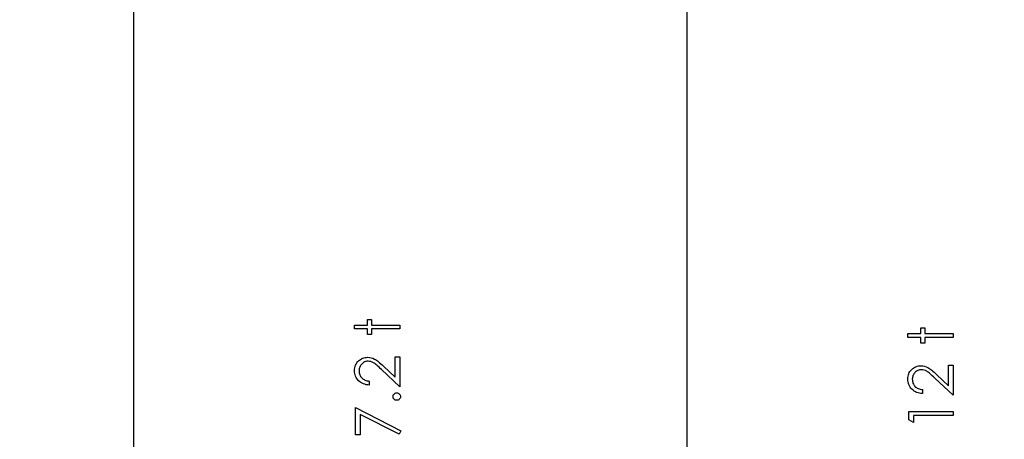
# Model space of a CAD drawing. Header units: inches. Extents: x 0.1 to 87.3, y 0.1 to 33.9.
# Tile 104 of 164: x 23.9 to 25.9, y 20.8 to 21.7. Entities that reach past the tile are written whole.
import ezdxf

# ---------------------------------------------------------------- set-up
doc = ezdxf.new("R2010")
doc.units = ezdxf.units.IN
doc.header["$MEASUREMENT"] = 0
doc.layers.add('BOARDER_2', color=5, linetype='Continuous', lineweight=35)
doc.layers.add('DIMENSIONS', color=171, linetype='Continuous')
doc.layers.add('STATION_LINES', color=231, linetype='Continuous')
doc.styles.add('SLDTEXTSTYLE0', font='TXT', dxfattribs={"width": 0.75})
doc.dimstyles.new('SLDDIMSTYLE3', dxfattribs={"dimtxt": 0.125, "dimasz": 0.13, "dimexe": 0, "dimexo": 0.0625, "dimgap": 0.03125, "dimtad": 0, "dimtih": 1, "dimtoh": 1, "dimdec": 4, "dimlfac": 1.333333, "dimrnd": 1e-09, "dimzin": 12, "dimdsep": 46, "dimtxsty": 'SLDTEXTSTYLE0', "dimsah": 1, "dimcen": 0.09, "dimadec": 0, "dimazin": 3, "dimtfac": 1, "dimtdec": 4, "dimtofl": 0, "dimtmove": 0, "dimatfit": 3, "dimfxl": 1, "dimfrac": 2, "dimtolj": 1, "dimtzin": 12, "dimarcsym": 0})
doc.dimstyles.new('SLDDIMSTYLE5', dxfattribs={"dimtxt": 0.18, "dimasz": 0.04, "dimexe": 0, "dimexo": 0.0625, "dimgap": 0, "dimtad": 0, "dimtih": 1, "dimtoh": 1, "dimdec": 0, "dimrnd": 1e-09, "dimzin": 0, "dimdsep": 46, "dimtxsty": 'Standard', "dimblk1": 'DOT', "dimblk2": 'DOT', "dimsah": 1, "dimcen": 0.09, "dimadec": 0, "dimazin": 0, "dimtfac": 0.04, "dimtdec": 0, "dimtofl": 0, "dimtmove": 0, "dimatfit": 3, "dimldrblk": 'DOT', "dimfxl": 1, "dimfrac": 2, "dimtolj": 1, "dimtzin": 0, "dimarcsym": 0})

# ---------------------------------------------------------------- blocks, each defined once
blk = doc.blocks.new('_D_6')
at = {"layer": 'DIMENSIONS'}
for p, q in [((1.8075, 22.5336), (1.8075, 18.1371)), ((31.7987, 22.2074), (31.7987, 18.1371)), ((1.8075, 18.2621), (17.0853, 18.2621)), ((31.7987, 18.2621), (17.7325, 18.2621))]:
    blk.add_line(p, q, dxfattribs=at)
for centre, start, end in [((17.3071, 18.2494), 153.4349, 206.5651), ((17.5106, 18.2494), 333.4349, 26.5651)]:
    blk.add_arc(centre, 0.2219, start, end, dxfattribs=at)
for points in [[(1.8075, 18.2621), (1.9375, 18.2421), (1.9375, 18.2821)], [(31.7987, 18.2621), (31.6687, 18.2821), (31.6687, 18.2421)]]:
    blk.add_solid(points, dxfattribs=at)
at = {"layer": 'DIMENSIONS', "insert": (17.1087, 18.3113), "char_height": 0.125, "attachment_point": 1, "style": 'SLDTEXTSTYLE0'}
blk.add_mtext('39.9883', dxfattribs=at)
blk = doc.blocks.new('_Dot')
at = {"color": 0, "linetype": 'ByBlock', "lineweight": -2}
blk.add_line((-0.5, 0), (-1, 0), dxfattribs=at)
at = {"color": 0, "linetype": 'ByBlock', "const_width": 0.5}
blk.add_lwpolyline([(-0.25, 0, 1), (0.25, 0, 1)], format="xyb", close=True, dxfattribs=at)

msp = doc.modelspace()

# ---------------------------------------------------------------- linework, layer by layer
at = {"color": 7, "linetype": 'Continuous', "flags": 128}
for points in [[(24.568326, 21.001658), (24.568325, 21.010072), (24.568325, 21.010072), (24.595969, 21.010072), (24.595969, 21.010072), (24.595969, 21.022091), (24.595969, 21.022091), (24.604383, 21.022091), (24.604383, 21.022091), (24.604383, 21.010072), (24.604383, 21.010072), (24.664479, 21.010072), (24.664479, 21.010072), (24.664479, 21.001658), (24.664479, 21.001658), (24.604383, 21.001658), (24.604383, 21.001658), (24.604383, 20.989639), (24.604383, 20.989639), (24.595969, 20.989639), (24.595969, 20.989639), (24.595969, 21.001658), (24.595969, 21.001658), (24.568325, 21.001658)], [(25.742077, 20.983629), (25.742075, 20.992043), (25.742075, 20.992043), (25.769719, 20.992043), (25.769719, 20.992043), (25.769719, 21.004062), (25.769719, 21.004062), (25.778133, 21.004062), (25.778133, 21.004062), (25.778133, 20.992043), (25.778133, 20.992043), (25.838229, 20.992043), (25.838229, 20.992043), (25.838229, 20.983629), (25.838229, 20.983629), (25.778133, 20.983629), (25.778133, 20.983629), (25.778133, 20.97161), (25.778133, 20.97161), (25.769719, 20.97161), (25.769719, 20.97161), (25.769719, 20.983629), (25.769719, 20.983629), (25.742075, 20.983629)], [(24.599576, 20.891081), (24.599575, 20.882668), (24.599575, 20.882668), (24.596232, 20.882893), (24.59304, 20.883381), (24.590016, 20.884114), (24.587124, 20.885128), (24.584401, 20.886386), (24.581809, 20.887907), (24.579387, 20.889692), (24.577114, 20.891739), (24.575048, 20.893973), (24.573264, 20.896358), (24.571762, 20.898856), (24.570522, 20.901467), (24.569565, 20.904227), (24.56887, 20.907101), (24.568457, 20.910105), (24.568325, 20.913242), (24.568325, 20.913242), (24.568457, 20.916322), (24.568851, 20.91927), (24.56949, 20.92205), (24.57041, 20.924698), (24.571574, 20.927177), (24.573001, 20.929505), (24.574673, 20.931703), (24.576626, 20.933731), (24.578748, 20.935571), (24.580964, 20.937149), (24.583274, 20.938501), (24.585678, 20.939609), (24.588157, 20.940454), (24.590749, 20.941074), (24.593415, 20.941431), (24.596195, 20.941562), (24.596195, 20.941562), (24.600101, 20.941318), (24.603876, 20.940585), (24.607519, 20.939384), (24.61105, 20.937675), (24.612853, 20.936585), (24.614825, 20.935271), (24.616947, 20.933731), (24.619219, 20.931965), (24.621642, 20.929956), (24.624215, 20.92774), (24.626938, 20.92528), (24.62983, 20.922594), (24.62983, 20.922594), (24.654864, 20.899138), (24.654864, 20.899138), (24.654864, 20.942764), (24.654864, 20.942764), (24.664479, 20.942764), (24.664479, 20.942764), (24.664479, 20.879062), (24.664479, 20.879062), (24.625679, 20.91542), (24.625679, 20.91542), (24.6229, 20.918068), (24.620308, 20.920472), (24.617905, 20.922632), (24.615688, 20.924547), (24.613641, 20.926219), (24.611801, 20.927665), (24.61013, 20.928848), (24.608646, 20.929806), (24.605829, 20.931271), (24.602937, 20.932322), (24.599988, 20.932942), (24.596946, 20.933149), (24.596946, 20.933149), (24.59503, 20.933055), (24.59319, 20.932773), (24.591425, 20.932322), (24.589716, 20.931684), (24.588063, 20.930839), (24.586504, 20.929825), (24.585002, 20.928641), (24.583556, 20.927252), (24.582241, 20.92573), (24.581096, 20.924134), (24.580138, 20.922463), (24.579349, 20.920697), (24.578729, 20.918838), (24.578297, 20.916923), (24.578034, 20.914913), (24.577941, 20.91281), (24.577941, 20.91281), (24.578034, 20.910613), (24.578297, 20.908509), (24.578729, 20.9065), (24.579368, 20.904584), (24.580157, 20.902762), (24.581133, 20.901035), (24.582279, 20.899401), (24.583612, 20.897861), (24.585115, 20.896452), (24.586748, 20.895213), (24.588533, 20.894124), (24.590448, 20.893185), (24.592514, 20.892415), (24.59473, 20.891814), (24.597077, 20.891363), (24.599575, 20.891081)], [(25.773328, 20.873052), (25.773325, 20.864639), (25.773325, 20.864639), (25.769982, 20.864864), (25.76679, 20.865353), (25.763766, 20.866085), (25.760874, 20.867099), (25.758151, 20.868357), (25.755559, 20.869879), (25.753137, 20.871663), (25.750864, 20.87371), (25.748798, 20.875945), (25.747014, 20.87833), (25.745512, 20.880827), (25.744272, 20.883438), (25.743315, 20.886198), (25.74262, 20.889072), (25.742207, 20.892077), (25.742075, 20.895213), (25.742075, 20.895213), (25.742207, 20.898293), (25.742601, 20.901241), (25.74324, 20.904021), (25.74416, 20.906669), (25.745324, 20.909148), (25.746751, 20.911476), (25.748423, 20.913674), (25.750376, 20.915702), (25.752498, 20.917542), (25.754714, 20.91912), (25.757024, 20.920472), (25.759428, 20.92158), (25.761907, 20.922425), (25.764499, 20.923045), (25.767165, 20.923402), (25.769945, 20.923533), (25.769945, 20.923533), (25.773851, 20.923289), (25.777626, 20.922557), (25.781269, 20.921355), (25.7848, 20.919646), (25.786603, 20.918556), (25.788575, 20.917242), (25.790697, 20.915702), (25.792969, 20.913937), (25.795392, 20.911927), (25.797965, 20.909711), (25.800688, 20.907251), (25.80358, 20.904565), (25.80358, 20.904565), (25.828614, 20.881109), (25.828614, 20.881109), (25.828614, 20.924735), (25.828614, 20.924735), (25.838229, 20.924735), (25.838229, 20.924735), (25.838229, 20.861033), (25.838229, 20.861033), (25.799429, 20.897391), (25.799429, 20.897391), (25.79665, 20.900039), (25.794058, 20.902443), (25.791655, 20.904603), (25.789438, 20.906518), (25.787391, 20.90819), (25.785551, 20.909636), (25.78388, 20.910819), (25.782396, 20.911777), (25.779579, 20.913242), (25.776687, 20.914293), (25.773738, 20.914913), (25.770696, 20.91512), (25.770696, 20.91512), (25.76878, 20.915026), (25.76694, 20.914744), (25.765175, 20.914293), (25.763466, 20.913655), (25.761813, 20.91281), (25.760254, 20.911796), (25.758752, 20.910613), (25.757306, 20.909223), (25.755991, 20.907702), (25.754846, 20.906105), (25.753888, 20.904434), (25.753099, 20.902669), (25.752479, 20.900809), (25.752047, 20.898894), (25.751784, 20.896884), (25.751691, 20.894781), (25.751691, 20.894781), (25.751784, 20.892584), (25.752047, 20.89048), (25.752479, 20.888471), (25.753118, 20.886555), (25.753907, 20.884734), (25.754883, 20.883006), (25.756029, 20.881372), (25.757362, 20.879832), (25.758865, 20.878424), (25.760498, 20.877184), (25.762283, 20.876095), (25.764198, 20.875156), (25.766264, 20.874386), (25.76848, 20.873785), (25.770827, 20.873334), (25.773325, 20.873052)], [(24.650059, 20.858028), (24.650206, 20.859587), (24.650619, 20.861033), (24.651333, 20.862348), (24.652328, 20.86355), (24.65353, 20.864545), (24.654845, 20.865277), (24.656291, 20.865691), (24.657868, 20.865841), (24.657868, 20.865841), (24.659408, 20.865691), (24.660854, 20.865277), (24.662169, 20.864545), (24.663371, 20.86355), (24.664385, 20.862348), (24.665099, 20.861033), (24.665531, 20.859587), (24.665681, 20.858028), (24.665681, 20.858028), (24.665531, 20.85647), (24.665099, 20.855042), (24.664385, 20.853709), (24.663371, 20.852507), (24.662169, 20.851512), (24.660854, 20.850798), (24.659408, 20.850366), (24.657868, 20.850216), (24.657868, 20.850216), (24.656291, 20.850366), (24.654845, 20.850798), (24.65353, 20.851512), (24.652328, 20.852507), (24.651333, 20.853709), (24.650619, 20.855042), (24.650206, 20.85647), (24.650056, 20.858028)], [(24.57073, 20.776899), (24.570729, 20.834591), (24.570729, 20.834591), (24.666883, 20.785312), (24.666883, 20.785312), (24.662883, 20.778044), (24.662883, 20.778044), (24.580344, 20.820356), (24.580344, 20.820356), (24.580344, 20.776899), (24.580344, 20.776899), (24.570729, 20.776899)], [(25.744481, 20.808843), (25.744479, 20.826177), (25.744479, 20.826177), (25.838229, 20.826177), (25.838229, 20.826177), (25.838229, 20.817764), (25.838229, 20.817764), (25.754094, 20.817764), (25.754094, 20.817764), (25.754094, 20.803341), (25.754094, 20.803341), (25.744479, 20.808843)]]:
    msp.add_lwpolyline(points, dxfattribs=at)
at = {"layer": 'STATION_LINES'}
for p, q in [((24.099935, 19.600705), (24.099935, 22.614639)), ((25.273685, 19.600705), (25.273685, 22.614639))]:
    msp.add_line(p, q, dxfattribs=at)

# ---------------------------------------------------------------- dimensions: what is measured, and where the dimension line sits
at = {"layer": 'DIMENSIONS'}
dim = msp.add_linear_dim(base=(1.807477, 18.262123), p1=(31.798685, 22.257365), p2=(1.807477, 22.583647), text='(<>)', dimstyle='SLDDIMSTYLE3', dxfattribs=at)
dim.commit()
dim.dimension.update_dxf_attribs({"geometry": '_D_6', "text_midpoint": (17.408862, 18.262123), "dimtype": 160})

# ---------------------------------------------------------------- leaders
at = {"layer": 'BOARDER_2'}
msp.add_leader([(27.532934, 22.794136), (25.361206, 18.800703), (25.111206, 18.800703)], dimstyle='SLDDIMSTYLE5', dxfattribs=at)

doc.saveas('drawing.dxf')
